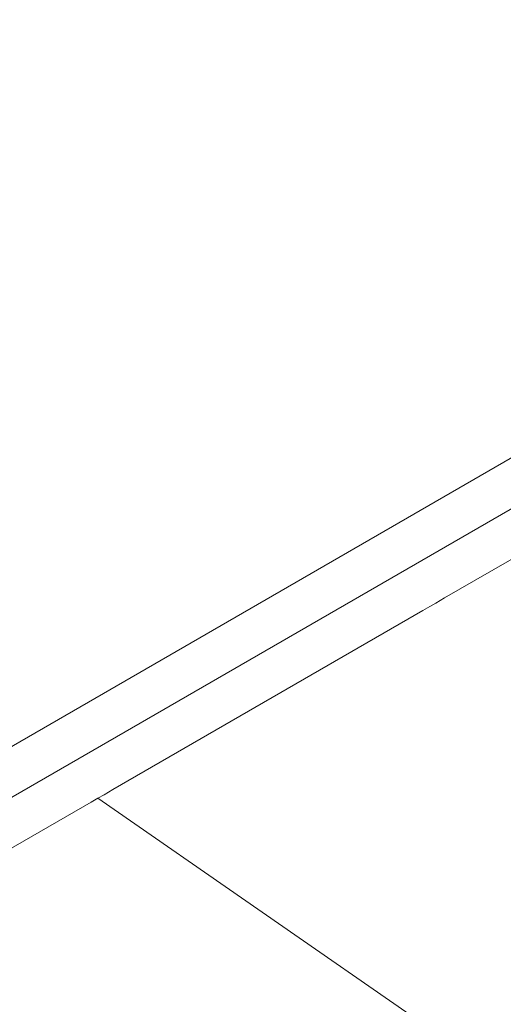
# Model space of a CAD drawing. Header units: millimetres. Extents: x 4480191 to 4481199, y -30324204 to -30323479.
# Tile 126 of 243: x 4480229 to 4480238, y -30323885 to -30323865. Entities that reach past the tile are written whole.
import ezdxf

# ---------------------------------------------------------------- set-up
doc = ezdxf.new("R2010")
doc.units = ezdxf.units.MM
doc.layers.add('DI-Elementos externos em vista', color=9, linetype='Continuous', lineweight=5)

msp = doc.modelspace()

# ---------------------------------------------------------------- linework, layer by layer
at = {"layer": 'DI-Elementos externos em vista'}
for p, q in [((4480253.38, -30323865.348), (4480203.109, -30323894.372)), ((4480253.38, -30323866.356), (4480204.126, -30323894.793)), ((4480237.067, -30323876.775), (4480243.199, -30323873.235)), ((4480236.893, -30323876.875), (4480237.067, -30323876.775)), ((4480236.639, -30323877.022), (4480236.774, -30323876.944)), ((4480236.774, -30323876.944), (4480236.893, -30323876.875)), ((4480230.507, -30323880.562), (4480236.639, -30323877.022)), ((4480230.214, -30323880.732), (4480230.333, -30323880.663)), ((4480230.333, -30323880.663), (4480230.507, -30323880.562)), ((4480223.947, -30323884.35), (4480230.079, -30323880.809)), ((4480230.079, -30323880.809), (4480230.214, -30323880.732)), ((4480230.214, -30323880.732), (4480237.791, -30323885.981))]:
    msp.add_line(p, q, dxfattribs=at)

doc.saveas('drawing.dxf')
